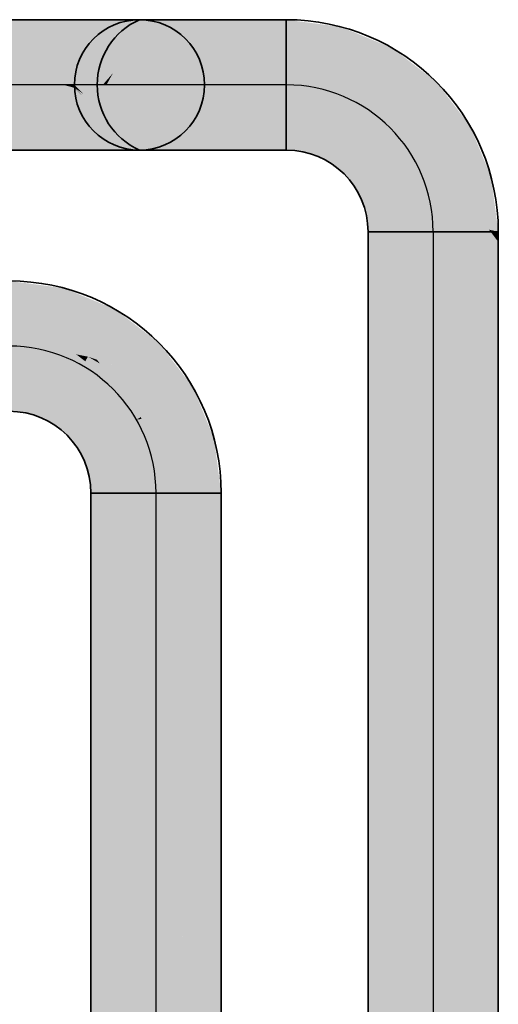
# Model space of a CAD drawing. Extents: x 635 to 1785, y -95 to 499.
# Tile 123 of 159: x 1130.57 to 1133.05, y 166.26 to 171.36. Entities that reach past the tile are written whole.
import ezdxf
from ezdxf.lldxf.tags import DXFTag

# ---------------------------------------------------------------- set-up
doc = ezdxf.new("R2010")
doc.units = 0
doc.layers.get('0').update_dxf_attribs({"lineweight": 35})
doc.layers.add('Rohrleitung', color=1, linetype='Continuous', lineweight=35, true_color=0xff0000)
doc.layers.add('Rohrleitung-Shading', color=1, linetype='Continuous', lineweight=35, true_color=0xff0000)
tags = doc.linetypes.add('STRICHPUNKT2', pattern=[12.7, 6.35, -3.175, 0, -3.175]).pattern_tags.tags
tags[10:11] = [DXFTag(74, 4), DXFTag(75, 0), DXFTag(340, '0'), DXFTag(46, 0.0), DXFTag(50, 0.0), DXFTag(44, 0.0), DXFTag(45, 0.0)]
tags[8:9] = [DXFTag(74, 4), DXFTag(75, 0), DXFTag(340, '0'), DXFTag(46, 0.0), DXFTag(50, 0.0), DXFTag(44, 0.0), DXFTag(45, 0.0)]
tags[6:7] = [DXFTag(74, 4), DXFTag(75, 0), DXFTag(340, '0'), DXFTag(46, 0.0), DXFTag(50, 0.0), DXFTag(44, 0.0), DXFTag(45, 0.0)]
tags[4:5] = [DXFTag(74, 4), DXFTag(75, 0), DXFTag(340, '0'), DXFTag(46, 0.0), DXFTag(50, 0.0), DXFTag(44, 0.0), DXFTag(45, 0.0)]

# ---------------------------------------------------------------- blocks, each defined once
blk = doc.blocks.new('Shading-A06HSU9UNL', base_point=(1133.0481, 127.5062))
at = {"layer": 'Rohrleitung-Shading', "color": 12, "true_color": 0xd90000}
for points in [[(1132.7111, 169.9872), (1132.7111, 170.2587), (1132.374, 170.0499), (1132.374, 170.2587)], [(1132.7111, 169.9872), (1132.7634, 170.2587), (1132.7111, 170.2587)], [(1132.7111, 169.9872), (1133.0481, 169.5106), (1132.7634, 170.2587), (1133.0481, 169.8563)], [(1132.7634, 170.2587), (1133.0481, 169.8563), (1133.0084, 170.2587), (1133.0481, 170.2065)], [(1133.0481, 170.2065), (1133.0481, 170.2587), (1133.0084, 170.2587)], [(1132.374, 169.3307), (1132.7111, 169.6677), (1132.374, 170.0499), (1132.7111, 169.9872)], [(1132.7111, 169.6677), (1133.0481, 169.3307), (1132.7111, 169.9872), (1133.0481, 169.5106)], [(1132.7111, 166.3106), (1132.7111, 169.6677), (1132.374, 166.692), (1132.374, 169.3307)], [(1133.0481, 166.6033), (1133.0481, 169.3307), (1132.7111, 166.3106), (1132.7111, 169.6677)], [(1132.7111, 164.9602), (1132.7111, 166.3106), (1132.374, 165.4614), (1132.374, 166.692)], [(1133.0481, 165.1822), (1133.0481, 166.6033), (1132.7111, 164.9602), (1132.7111, 166.3106)]]:
    blk.add_solid(points, dxfattribs=at)
blk = doc.blocks.new('Shading-A06HSUEANL', base_point=(1131.614, 90.1442))
at = {"layer": 'Rohrleitung-Shading', "color": 12, "true_color": 0xd90000}
for points in [[(1131.2771, 166.4994), (1131.2771, 168.9077), (1130.9401, 166.8808), (1130.9401, 168.9077)], [(1131.427, 166.6296), (1131.614, 166.792), (1131.2771, 168.9077), (1131.614, 168.9077)], [(1131.2771, 166.4994), (1131.427, 166.6296), (1131.2771, 168.9077)], [(1131.2771, 166.4994), (1130.9401, 166.8808), (1131.2771, 165.5542), (1130.9401, 166.0554)], [(1131.614, 166.792), (1131.2771, 166.4994), (1131.614, 165.7762), (1131.2771, 165.5542)]]:
    blk.add_solid(points, dxfattribs=at)
blk = doc.blocks.new('Shading-A06HSUFKNL', base_point=(1130.431, 170.6817))
at = {"layer": 'Rohrleitung-Shading', "color": 12, "true_color": 0xd90000}
for points in [[(1130.5405, 171.0187), (1130.6277, 171.3557), (1130.431, 171.0187), (1130.431, 171.3557)], [(1130.431, 170.6817), (1130.6277, 170.6817), (1130.431, 171.0187), (1130.5425, 171.0114)], [(1130.5425, 171.0114), (1130.5405, 171.0187), (1130.431, 171.0187)]]:
    blk.add_solid(points, dxfattribs=at)
at = {"layer": 'Rohrleitung-Shading', "color": 12, "true_color": 0xd30000}
for points in [[(1130.6426, 171.0187), (1130.811, 171.3557), (1130.5405, 171.0187), (1130.6277, 171.3557)], [(1130.5425, 171.0114), (1130.6577, 170.9884), (1130.5405, 171.0187), (1130.65, 171.0038)], [(1130.65, 171.0038), (1130.6426, 171.0187), (1130.5405, 171.0187)], [(1130.6277, 170.6817), (1130.811, 170.6817), (1130.5425, 171.0114), (1130.6577, 170.9884)]]:
    blk.add_solid(points, dxfattribs=at)
at = {"layer": 'Rohrleitung-Shading', "color": 12, "true_color": 0xc70000}
for points in [[(1130.7301, 171.0187), (1130.9684, 171.3557), (1130.6426, 171.0187), (1130.811, 171.3557)], [(1130.65, 171.0038), (1130.7633, 170.9718), (1130.6426, 171.0187), (1130.7407, 171.0038)], [(1130.7407, 171.0038), (1130.7301, 171.0187), (1130.6426, 171.0187)], [(1130.6577, 170.9884), (1130.7815, 170.9462), (1130.65, 171.0038), (1130.7633, 170.9718)], [(1130.811, 170.6817), (1130.9684, 170.6817), (1130.6577, 170.9884), (1130.7815, 170.9462)]]:
    blk.add_solid(points, dxfattribs=at)
at = {"layer": 'Rohrleitung-Shading', "color": 12, "true_color": 0xb60000}
for points in [[(1130.7974, 171.0187), (1131.0892, 171.3557), (1130.7301, 171.0187), (1130.9684, 171.3557)], [(1130.7407, 171.0038), (1130.838, 170.9718), (1130.7301, 171.0187), (1130.8103, 171.0038)], [(1130.8103, 171.0038), (1130.7974, 171.0187), (1130.7301, 171.0187)], [(1130.7633, 170.9718), (1130.885, 170.9176), (1130.7407, 171.0038), (1130.838, 170.9718)], [(1130.7815, 170.9462), (1130.9194, 170.8777), (1130.7633, 170.9718), (1130.885, 170.9176)], [(1130.9684, 170.6817), (1131.0892, 170.6817), (1130.7815, 170.9462), (1130.9194, 170.8777)]]:
    blk.add_solid(points, dxfattribs=at)
at = {"layer": 'Rohrleitung-Shading', "color": 14, "true_color": 0xa20000}
for points in [[(1130.8396, 171.0187), (1131.1652, 171.3557), (1130.7974, 171.0187), (1131.0892, 171.3557)], [(1130.8103, 171.0038), (1130.885, 170.9718), (1130.7974, 171.0187), (1130.854, 171.0038)], [(1130.854, 171.0038), (1130.8396, 171.0187), (1130.7974, 171.0187)], [(1130.838, 170.9718), (1130.9374, 170.9176), (1130.8103, 171.0038), (1130.885, 170.9718)], [(1130.885, 170.9176), (1131.0206, 170.8313), (1130.838, 170.9718), (1130.9374, 170.9176)], [(1130.9194, 170.8777), (1131.0802, 170.7697), (1130.885, 170.9176), (1131.0206, 170.8313)], [(1131.0892, 170.6817), (1131.1652, 170.6817), (1130.9194, 170.8777), (1131.0802, 170.7697)]]:
    blk.add_solid(points, dxfattribs=at)
at = {"layer": 'Rohrleitung-Shading', "color": 16, "true_color": 0x8b0000}
for points in [[(1130.854, 171.0187), (1131.191, 171.3557), (1130.8396, 171.0187), (1131.1652, 171.3557)], [(1130.8561, 171.0024), (1130.8396, 171.0187), (1130.854, 171.0038)], [(1130.8561, 171.0024), (1130.901, 170.9718), (1130.8396, 171.0187), (1130.869, 171.0038)], [(1130.869, 171.0038), (1130.854, 171.0187), (1130.8396, 171.0187)], [(1130.885, 170.9718), (1130.8942, 170.9647), (1130.854, 171.0038), (1130.8561, 171.0024)], [(1130.8942, 170.9647), (1130.9552, 170.9176), (1130.8561, 171.0024), (1130.901, 170.9718)], [(1130.9374, 170.9176), (1130.964, 170.8955), (1130.885, 170.9718), (1130.8942, 170.9647)], [(1131.0414, 170.8313), (1130.9552, 170.9176), (1130.964, 170.8955), (1130.8942, 170.9647)], [(1131.0206, 170.8313), (1131.0862, 170.7744), (1130.9374, 170.9176), (1130.964, 170.8955)], [(1130.964, 170.8955), (1131.0862, 170.7744), (1131.0414, 170.8313), (1131.1786, 170.6941)], [(1131.0802, 170.7697), (1131.1797, 170.6817), (1131.0206, 170.8313), (1131.0862, 170.7744)], [(1131.0862, 170.7744), (1131.1797, 170.6817), (1131.1786, 170.6941), (1131.191, 170.6817)], [(1131.1652, 170.6817), (1131.1797, 170.6817), (1131.0802, 170.7697)]]:
    blk.add_solid(points, dxfattribs=at)
blk = doc.blocks.new('Shading-A06HSUGANL', base_point=(1131.191, 170.6817))
at = {"layer": 'Rohrleitung-Shading', "color": 16, "true_color": 0x8b0000}
for points in [[(1130.8915, 171.0187), (1131.2169, 171.3557), (1130.854, 171.0187), (1131.191, 171.3557)], [(1131.202, 170.6817), (1131.2169, 170.6817), (1130.854, 171.0187), (1130.8915, 171.0187)], [(1131.202, 170.6817), (1130.854, 171.0187), (1131.108, 170.7647)], [(1131.191, 170.6817), (1131.202, 170.6817), (1131.108, 170.7647)]]:
    blk.add_solid(points, dxfattribs=at)
at = {"layer": 'Rohrleitung-Shading', "color": 14, "true_color": 0xa20000}
for points in [[(1130.8915, 171.0187), (1131.001, 171.0187), (1131.2358, 171.3557), (1131.0543, 171.0803)], [(1130.8915, 171.0187), (1131.2358, 171.3557), (1131.2169, 171.3557)], [(1131.0543, 171.0803), (1131.2928, 171.3557), (1131.2358, 171.3557)], [(1131.2928, 170.6817), (1131.001, 171.0187), (1131.2169, 170.6817), (1130.8915, 171.0187)]]:
    blk.add_solid(points, dxfattribs=at)
at = {"layer": 'Rohrleitung-Shading', "color": 12, "true_color": 0xb60000}
for points in [[(1131.0201, 171.0187), (1131.2928, 171.3557), (1131.0543, 171.0803)], [(1131.0201, 171.0187), (1131.1753, 171.0187), (1131.2928, 171.3557), (1131.4137, 171.3557)], [(1131.001, 171.0187), (1131.0201, 171.0187), (1131.0543, 171.0803)], [(1131.2928, 170.6817), (1131.3239, 170.6817), (1131.001, 171.0187), (1131.0201, 171.0187)], [(1131.3239, 170.6817), (1131.4137, 170.6817), (1131.0201, 171.0187), (1131.1753, 171.0187)]]:
    blk.add_solid(points, dxfattribs=at)
at = {"layer": 'Rohrleitung-Shading', "color": 12, "true_color": 0xc70000}
for points in [[(1131.4026, 171.0187), (1131.571, 171.3557), (1131.1753, 171.0187), (1131.4137, 171.3557)], [(1131.571, 170.6817), (1131.4026, 171.0187), (1131.4137, 170.6817), (1131.1753, 171.0187)]]:
    blk.add_solid(points, dxfattribs=at)
at = {"layer": 'Rohrleitung-Shading', "color": 12, "true_color": 0xd30000}
for points in [[(1131.6671, 171.0187), (1131.7544, 171.3557), (1131.4026, 171.0187), (1131.571, 171.3557)], [(1131.7544, 170.6817), (1131.6671, 171.0187), (1131.571, 170.6817), (1131.4026, 171.0187)]]:
    blk.add_solid(points, dxfattribs=at)
at = {"layer": 'Rohrleitung-Shading', "color": 12, "true_color": 0xd90000}
for points in [[(1131.951, 171.0187), (1131.951, 171.3557), (1131.6671, 171.0187), (1131.7544, 171.3557)], [(1131.951, 170.6817), (1131.951, 171.0187), (1131.7544, 170.6817), (1131.6671, 171.0187)]]:
    blk.add_solid(points, dxfattribs=at)
blk = doc.blocks.new('Shading-A06HSUGCNL', base_point=(1130.9243, 169.6132))
at = {"layer": 'Rohrleitung-Shading', "color": 12, "true_color": 0xd90000}
for points in [[(1130.5171, 169.6677), (1130.7172, 169.6546), (1130.5171, 170.0047), (1130.801, 169.9673)], [(1130.9243, 169.6132), (1131.0656, 169.8578), (1130.7172, 169.6546), (1130.801, 169.9673)], [(1131.1466, 169.5373), (1131.2927, 169.6834), (1130.9243, 169.6132), (1131.0656, 169.8578)], [(1130.6265, 169.3163), (1130.7137, 169.6418), (1130.5171, 169.3307), (1130.5171, 169.6677)], [(1130.5171, 169.6677), (1130.7137, 169.6418), (1130.7172, 169.6546)], [(1130.7172, 169.6546), (1130.7137, 169.6418), (1130.9104, 169.5891), (1130.8971, 169.5659)], [(1130.7172, 169.6546), (1130.9104, 169.5891), (1130.8632, 169.6254)], [(1131.3947, 169.4144), (1131.467, 169.4562), (1131.1466, 169.5373), (1131.2927, 169.6834)], [(1130.7285, 169.274), (1130.8971, 169.5659), (1130.6265, 169.3163), (1130.7137, 169.6418)], [(1130.9104, 169.5891), (1130.9243, 169.6132), (1130.8632, 169.6254)], [(1131.0544, 169.4451), (1130.9861, 169.5779), (1130.9104, 169.5891), (1130.9243, 169.6132)], [(1130.9713, 169.5971), (1130.9243, 169.6132), (1130.9861, 169.5779)], [(1130.8162, 169.2068), (1131.0544, 169.4451), (1130.7285, 169.274), (1130.8971, 169.5659)], [(1131.0544, 169.4451), (1130.9104, 169.5891), (1130.8971, 169.5659)], [(1131.0826, 169.5591), (1130.9713, 169.5971), (1131.1141, 169.5048), (1130.9861, 169.5779)], [(1131.1141, 169.5048), (1130.9861, 169.5779), (1131.0734, 169.4641)], [(1130.9861, 169.5779), (1131.0544, 169.4451), (1131.0734, 169.4641)], [(1131.1141, 169.5048), (1131.1466, 169.5373), (1131.0826, 169.5591)], [(1131.1985, 169.3011), (1131.1141, 169.5048), (1131.1752, 169.2877), (1131.0734, 169.4641)], [(1131.1466, 169.5373), (1131.1141, 169.5048), (1131.3947, 169.4144), (1131.1985, 169.3011)], [(1131.0734, 169.4641), (1131.0544, 169.4451), (1131.1752, 169.2877)], [(1131.519, 169.3307), (1131.467, 169.4562), (1131.3947, 169.4144)], [(1130.8834, 169.1192), (1131.1752, 169.2877), (1130.8162, 169.2068), (1131.0544, 169.4451)], [(1131.3947, 169.4144), (1131.1985, 169.3011), (1131.519, 169.3307), (1131.2012, 169.291)], [(1131.1985, 169.3011), (1131.1752, 169.2877), (1131.2012, 169.291)], [(1131.519, 169.3307), (1131.2012, 169.291), (1131.5767, 169.1917), (1131.2511, 169.1044)], [(1130.9257, 169.0172), (1131.2511, 169.1044), (1130.8834, 169.1192), (1131.1752, 169.2877)], [(1131.2012, 169.291), (1131.1752, 169.2877), (1131.2511, 169.1044)], [(1131.2771, 168.9077), (1131.614, 168.9077), (1131.2511, 169.1044), (1131.5767, 169.1917)], [(1130.9401, 168.9077), (1131.2771, 168.9077), (1130.9257, 169.0172), (1131.2511, 169.1044)]]:
    blk.add_solid(points, dxfattribs=at)
blk = doc.blocks.new('Shading-A06HSUGENL', base_point=(1133.0104, 170.5426))
at = {"layer": 'Rohrleitung-Shading', "color": 12, "true_color": 0xd90000}
for points in [[(1131.951, 171.3557), (1131.951, 171.0187), (1132.235, 171.3183), (1132.1477, 170.9928)], [(1132.235, 171.3183), (1132.1477, 170.9928), (1132.4995, 171.2088), (1132.3311, 170.9169)], [(1132.4995, 171.2088), (1132.3311, 170.9169), (1132.7267, 171.0344), (1132.4884, 170.7961)], [(1132.719, 170.7571), (1132.9011, 170.8072), (1132.5481, 170.8558), (1132.7267, 171.0344)], [(1131.951, 171.0187), (1131.951, 170.6817), (1132.1477, 170.9928), (1132.0605, 170.6673)], [(1132.1477, 170.9928), (1132.0605, 170.6673), (1132.3311, 170.9169), (1132.1626, 170.625)], [(1132.3311, 170.9169), (1132.1626, 170.625), (1132.4884, 170.7961), (1132.2501, 170.5578)], [(1132.5535, 170.7115), (1132.719, 170.7571), (1132.4884, 170.7961), (1132.5481, 170.8558)], [(1132.5535, 170.7115), (1132.4884, 170.7961), (1132.2974, 170.4962), (1132.2501, 170.5578)], [(1132.7666, 170.7296), (1132.9011, 170.8072), (1132.719, 170.7571)], [(1133.0104, 170.5426), (1133.0106, 170.5426), (1132.7666, 170.7296), (1132.9011, 170.8072)], [(1132.6343, 170.6532), (1132.7666, 170.7296), (1132.5535, 170.7115), (1132.719, 170.7571)], [(1132.8119, 170.4894), (1133.0104, 170.5426), (1132.6343, 170.6532), (1132.7666, 170.7296)], [(1132.6093, 170.6387), (1132.5535, 170.7115), (1132.3174, 170.4702), (1132.2974, 170.4962)], [(1132.5535, 170.7115), (1132.6093, 170.6387), (1132.6343, 170.6532)], [(1132.6093, 170.6387), (1132.3174, 170.4702), (1132.6852, 170.4554), (1132.3596, 170.3682)], [(1132.6343, 170.6532), (1132.6093, 170.6387), (1132.8119, 170.4894), (1132.6852, 170.4554)], [(1132.9987, 170.2702), (1133.0481, 170.2587), (1132.8119, 170.4894), (1133.0106, 170.5426)], [(1132.7004, 170.3394), (1132.9987, 170.2702), (1132.6852, 170.4554), (1132.8119, 170.4894)], [(1132.7004, 170.3394), (1132.6852, 170.4554), (1132.3724, 170.2711), (1132.3596, 170.3682)], [(1132.7111, 170.2587), (1132.7004, 170.3394), (1132.374, 170.2587), (1132.3724, 170.2711)], [(1132.7634, 170.2587), (1133.0084, 170.2587), (1132.7004, 170.3394), (1132.9987, 170.2702)], [(1132.7004, 170.3394), (1132.7111, 170.2587), (1132.7634, 170.2587)], [(1133.0084, 170.2587), (1133.0481, 170.2587), (1132.9987, 170.2702)]]:
    blk.add_solid(points, dxfattribs=at)
blk = doc.blocks.new('Rohrbogen-A06HSUR0NL', base_point=(1130.5171, 168.9077))
at = {"color": 0, "linetype": 'ByBlock', "lineweight": -2, "ltscale": 0.35}
for p, q in [((1130.517, 169.3307), (1130.517, 170.0047)), ((1130.94, 168.9077), (1131.614, 168.9077))]:
    blk.add_line(p, q, dxfattribs=at)
for major_axis in [(1.097, 0), (0.423, 0)]:
    blk.add_ellipse((1130.517, 168.9077), major_axis=major_axis, ratio=1, start_param=0, end_param=1.570796, dxfattribs=at)
at = {"color": 0, "linetype": 'STRICHPUNKT2', "lineweight": 25, "ltscale": 0.25}
blk.add_ellipse((1130.517, 168.9077), major_axis=(0.76, 0), ratio=1, start_param=0, end_param=1.570796, dxfattribs=at)
blk = doc.blocks.new('Rohrbogen-A06HSUR2NL', base_point=(1131.951, 170.2587))
at = {"color": 0, "linetype": 'ByBlock', "lineweight": -2, "ltscale": 0.35}
for p, q in [((1131.951, 171.3557), (1131.951, 170.6817)), ((1133.048, 170.2587), (1132.374, 170.2587))]:
    blk.add_line(p, q, dxfattribs=at)
for major_axis in [(1.097, 0), (0.423, 0)]:
    blk.add_ellipse((1131.951, 170.2587), major_axis=major_axis, ratio=1, start_param=0, end_param=1.570796, dxfattribs=at)
at = {"color": 0, "linetype": 'STRICHPUNKT2', "lineweight": 25, "ltscale": 0.25}
blk.add_ellipse((1131.951, 170.2587), major_axis=(0.76, 0), ratio=1, start_param=0, end_param=1.570796, dxfattribs=at)
blk = doc.blocks.new('Stahlrohr nach DIN 2448-A06HSW1YNL', base_point=(1130.9401, 90.1442))
at = {"color": 0, "linetype": 'ByBlock', "lineweight": -2, "ltscale": 0.35}
for p, q in [((1130.94, 168.9077), (1130.94, 90.1442)), ((1131.1375, 168.9077), (1130.94, 168.9077)), ((1131.4166, 168.9077), (1131.1375, 168.9077)), ((1131.614, 168.9077), (1131.4166, 168.9077)), ((1131.614, 90.1442), (1131.614, 168.9077))]:
    blk.add_line(p, q, dxfattribs=at)
at = {"color": 0, "linetype": 'STRICHPUNKT2', "lineweight": 25, "ltscale": 0.25}
blk.add_line((1131.277, 90.1442), (1131.277, 168.9077), dxfattribs=at)
blk = doc.blocks.new('Stahlrohr nach DIN 2448-A06HSW20NL', base_point=(1132.374, 91.4952))
at = {"color": 0, "linetype": 'ByBlock', "lineweight": -2, "ltscale": 0.35}
for p, q in [((1132.374, 170.2587), (1132.374, 91.4952)), ((1132.374, 170.2587), (1132.5715, 170.2587)), ((1132.5715, 170.2587), (1132.8506, 170.2587)), ((1132.8506, 170.2587), (1133.048, 170.2587)), ((1133.048, 91.4952), (1133.048, 170.2587))]:
    blk.add_line(p, q, dxfattribs=at)
at = {"color": 0, "linetype": 'STRICHPUNKT2', "lineweight": 25, "ltscale": 0.25}
blk.add_line((1132.711, 170.2587), (1132.711, 91.4952), dxfattribs=at)
blk = doc.blocks.new('Rohrbogen-A06HSW22NL', base_point=(1130.854, 170.6817))
at = {"color": 0, "linetype": 'ByBlock', "lineweight": -2, "ltscale": 0.35}
for p, q in [((1131.2169, 171.3557), (1131.191, 171.3557)), ((1131.2929, 171.3557), (1131.2169, 171.3557)), ((1131.4136, 171.3557), (1131.2929, 171.3557)), ((1131.571, 171.3557), (1131.4136, 171.3557)), ((1131.7543, 171.3557), (1131.571, 171.3557)), ((1131.951, 171.3557), (1131.7543, 171.3557)), ((1131.951, 170.6817), (1131.951, 171.3557)), ((1131.2169, 170.6817), (1131.191, 170.6817)), ((1131.2929, 170.6817), (1131.2169, 170.6817)), ((1131.4136, 170.6817), (1131.2929, 170.6817)), ((1131.571, 170.6817), (1131.4136, 170.6817)), ((1131.7543, 170.6817), (1131.571, 170.6817)), ((1131.951, 170.6817), (1131.7543, 170.6817))]:
    blk.add_line(p, q, dxfattribs=at)
at = {"color": 0, "linetype": 'STRICHPUNKT2', "lineweight": 25, "ltscale": 0.25}
blk.add_line((1131.951, 171.0187), (1131.191, 171.0187), dxfattribs=at)
at = {"color": 0, "linetype": 'ByBlock', "lineweight": -2, "ltscale": 0.35}
blk.add_circle((1131.191, 171.0187), 0.337, dxfattribs=at)
at = {"color": 0, "lineweight": -2}
blk.add_ellipse((1131.3407, 171.0187), major_axis=(-0.1497, 0.337), ratio=1, start_param=0, end_param=2.305501, dxfattribs=at)
blk = doc.blocks.new('Stahlrohr nach DIN 2448-A06HSW24NL', base_point=(1130.854, 170.6817))
at = {"color": 0, "linetype": 'STRICHPUNKT2', "lineweight": 25, "ltscale": 0.25}
blk.add_line((1131.191, 171.0187), (1131.191, 171.0187), dxfattribs=at)
at = {"color": 0, "linetype": 'ByBlock', "lineweight": -2, "ltscale": 0.35}
blk.add_circle((1131.191, 171.0187), 0.337, dxfattribs=at)
at = {"color": 0, "lineweight": -2}
blk.add_ellipse((1131.3407, 171.0187), major_axis=(-0.1497, 0.337), ratio=1, start_param=0, end_param=2.305501, dxfattribs=at)
blk = doc.blocks.new('Rohrbogen-A06HSW26NL', base_point=(1130.431, 170.6817))
at = {"color": 0, "linetype": 'ByBlock', "lineweight": -2, "ltscale": 0.35}
for p, q in [((1130.431, 170.6817), (1130.431, 171.3557)), ((1130.6277, 171.3557), (1130.431, 171.3557)), ((1130.811, 171.3557), (1130.6277, 171.3557)), ((1130.9684, 171.3557), (1130.811, 171.3557)), ((1131.0892, 171.3557), (1130.9684, 171.3557)), ((1131.1651, 171.3557), (1131.0892, 171.3557)), ((1131.191, 171.3557), (1131.1651, 171.3557)), ((1130.6277, 170.6817), (1130.431, 170.6817)), ((1130.811, 170.6817), (1130.6277, 170.6817)), ((1130.9684, 170.6817), (1130.811, 170.6817)), ((1131.0892, 170.6817), (1130.9684, 170.6817)), ((1131.1651, 170.6817), (1131.0892, 170.6817)), ((1131.191, 170.6817), (1131.1651, 170.6817))]:
    blk.add_line(p, q, dxfattribs=at)
at = {"color": 0, "linetype": 'STRICHPUNKT2', "lineweight": 25, "ltscale": 0.25}
blk.add_line((1131.191, 171.0187), (1130.431, 171.0187), dxfattribs=at)
at = {"color": 0, "linetype": 'ByBlock', "lineweight": -2, "ltscale": 0.35}
blk.add_circle((1131.191, 171.0187), 0.337, dxfattribs=at)

msp = doc.modelspace()

# ---------------------------------------------------------------- block references
at = {"layer": 'Rohrleitung'}
for name, p in [('Shading-A06HSUFKNL', (1130.431, 170.6817)), ('Shading-A06HSUGANL', (1131.191, 170.6817)), ('Shading-A06HSUGENL', (1133.0104, 170.5426)), ('Shading-A06HSU9UNL', (1133.0481, 127.5062)), ('Shading-A06HSUGCNL', (1130.9243, 169.6132)), ('Shading-A06HSUEANL', (1131.614, 90.1442))]:
    msp.add_blockref(name, p, dxfattribs=at)
at = {"layer": 'Rohrleitung', "ltscale": 0.35}
for name, p in [('Rohrbogen-A06HSW26NL', (1130.431, 170.6817)), ('Rohrbogen-A06HSW22NL', (1130.854, 170.6817)), ('Stahlrohr nach DIN 2448-A06HSW24NL', (1130.854, 170.6817)), ('Rohrbogen-A06HSUR2NL', (1131.951, 170.2587)), ('Stahlrohr nach DIN 2448-A06HSW20NL', (1132.374, 91.4952)), ('Rohrbogen-A06HSUR0NL', (1130.5171, 168.9077)), ('Stahlrohr nach DIN 2448-A06HSW1YNL', (1130.9401, 90.1442))]:
    msp.add_blockref(name, p, dxfattribs=at)

doc.saveas('drawing.dxf')
